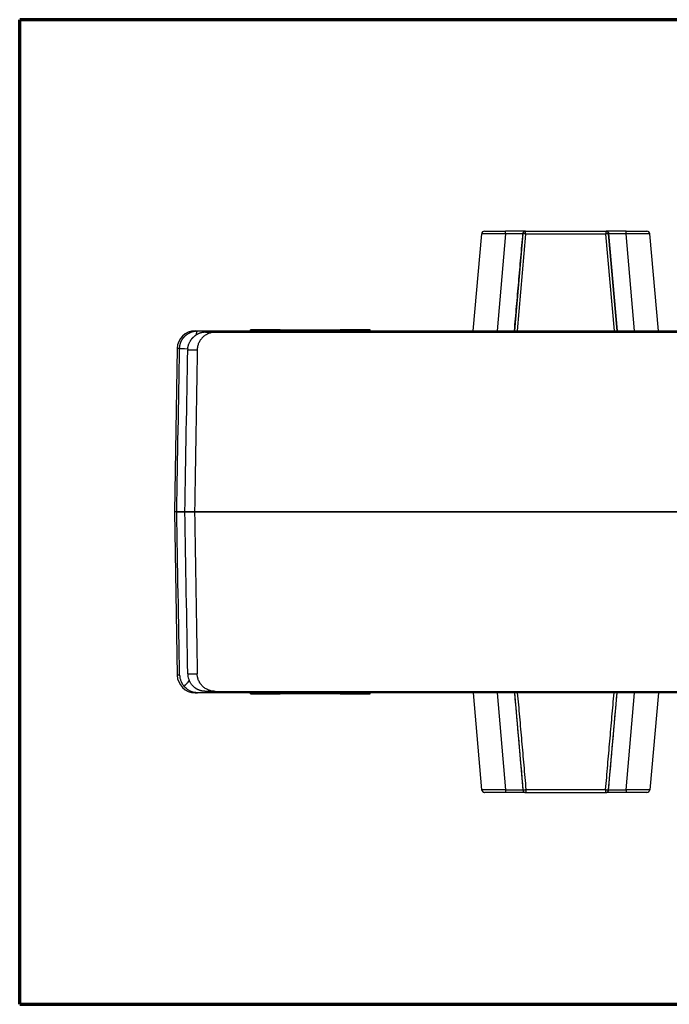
# Model space of a CAD drawing. Header units: millimetres. Extents: x 20 to 400, y 20 to 277.
# Tile 1 of 19: x 116 to 171, y 20 to 102. Entities that reach past the tile are written whole.
import ezdxf

# ---------------------------------------------------------------- set-up
doc = ezdxf.new("R2010")
doc.units = ezdxf.units.MM
doc.layers.add('1', color=7, linetype='Continuous', true_color=0xffffff)

msp = doc.modelspace()

# ---------------------------------------------------------------- linework, layer by layer
at = {"layer": '1', "color": 8, "linetype": 'Continuous', "lineweight": 70}
for p, q in [((116.25, 20), (116.25, 102.333)), ((207.5, 102.333), (116.25, 102.333)), ((116.25, 20), (207.5, 20))]:
    msp.add_line(p, q, dxfattribs=at)
at = {"layer": '1', "color": 18, "linetype": 'Continuous', "lineweight": 25}
for p, q in [((154.135, 76.311), (154.844, 84.419)), ((154.135, 76.311), (154.845, 84.419)), ((154.845, 84.419), (154.844, 84.419)), ((156.837, 84.419), (156.128, 76.311)), ((158.494, 84.647), (156.837, 84.647)), ((158.291, 84.419), (156.837, 84.419)), ((158.291, 84.419), (157.582, 76.311)), ((157.833, 76.311), (158.541, 84.401)), ((158.296, 84.465), (158.295, 84.465)), ((158.495, 84.647), (158.494, 84.647)), ((158.495, 84.647), (165.246, 84.647)), ((159.044, 84.401), (158.541, 84.401)), ((164.658, 84.401), (159.044, 84.401)), ((165.2, 84.401), (164.658, 84.401)), ((165.2, 84.401), (165.908, 76.311)), ((165.247, 84.647), (165.246, 84.647)), ((166.904, 84.647), (165.247, 84.647)), ((165.446, 84.465), (165.445, 84.465)), ((165.445, 84.465), (166.158, 76.311)), ((166.904, 84.419), (165.45, 84.419)), ((166.159, 76.311), (165.45, 84.419)), ((167.614, 76.311), (166.904, 84.419)), ((169.606, 76.311), (168.896, 84.419)), ((132.579, 76.195), (191.18, 76.195)), ((135.518, 76.395), (135.519, 76.395)), ((135.518, 76.311), (135.518, 76.395)), ((138.019, 76.395), (135.519, 76.395)), ((135.519, 76.395), (135.519, 76.311)), ((138.019, 76.395), (143.019, 76.395)), ((138.019, 76.311), (138.019, 76.395)), ((145.519, 76.395), (143.019, 76.395)), ((143.019, 76.395), (143.019, 76.311)), ((145.519, 76.311), (145.519, 76.395)), ((129.41, 74.837), (129.172, 61.182)), ((129.609, 74.837), (129.41, 74.837)), ((130.289, 74.722), (131.077, 74.722)), ((129.172, 61.182), (129.41, 47.528)), ((129.369, 61.182), (129.172, 61.182)), ((129.369, 61.182), (129.172, 61.182)), ((130.756, 61.182), (130.051, 61.182)), ((130.051, 61.182), (130.756, 61.182)), ((132.253, 61.182), (130.858, 61.182)), ((130.858, 61.182), (191.507, 61.182)), ((180.239, 61.182), (132.253, 61.182)), ((129.609, 47.528), (129.41, 47.528)), ((132.579, 46.169), (191.18, 46.169)), ((135.518, 45.969), (135.518, 46.054)), ((135.519, 45.969), (135.518, 45.969)), ((135.519, 46.054), (135.519, 45.969)), ((135.519, 45.969), (138.019, 45.969)), ((138.019, 45.969), (138.019, 46.054)), ((143.019, 45.969), (138.019, 45.969)), ((143.019, 46.054), (143.019, 45.969)), ((143.019, 45.969), (145.519, 45.969)), ((145.519, 45.969), (145.519, 46.054)), ((154.133, 46.054), (154.843, 37.946)), ((156.125, 46.054), (156.835, 37.946)), ((157.58, 46.054), (158.289, 37.946)), ((165.448, 37.946), (166.157, 46.054)), ((166.902, 37.946), (167.611, 46.054)), ((169.604, 46.054), (168.894, 37.946)), ((169.604, 46.054), (168.895, 37.946)), ((156.835, 37.946), (158.289, 37.946)), ((158.293, 37.9), (158.294, 37.9)), ((158.539, 37.964), (158.752, 37.964)), ((158.752, 37.964), (164.987, 37.964)), ((165.443, 37.9), (165.444, 37.9)), ((165.448, 37.946), (166.902, 37.946)), ((168.895, 37.946), (168.894, 37.946)), ((158.492, 37.718), (156.835, 37.718)), ((158.493, 37.718), (158.492, 37.718)), ((158.493, 37.718), (165.244, 37.718)), ((165.245, 37.718), (165.244, 37.718)), ((166.902, 37.718), (165.245, 37.718))]:
    msp.add_line(p, q, dxfattribs=at)
for centre, start, end in [((130.91, 74.811), 90, 179), ((130.91, 47.554), 181, 270)]:
    msp.add_arc(centre, 1.5, start, end, dxfattribs=at)
for centre, major_axis, ratio, start_param, end_param in [((155.093, 84.397), (0, -0.25), 1, 3.141593, 4.625123), ((155.094, 84.397), (0, -0.25), 1, 3.141593, 4.625123), ((156.837, 84.397), (0, 0.25), 0.000175, 4.799655, 6.283185), ((166.904, 84.397), (0, -0.25), 0.000175, 1.658063, 3.141593), ((168.647, 84.397), (0, 0.25), 1, 4.799655, 6.283185), ((131.11, 75.111), (0, -1.2), 0.174061, 3.141593, 3.937375), ((130.809, 74.816), (-1.2, 0.021), 0.003136, 0.032211, 1.127717), ((155.092, 37.968), (0, 0.25), 1, 1.658063, 2.482651), ((156.835, 37.968), (0, -0.25), 0.000175, 4.799655, 6.283185), ((166.902, 37.968), (0, -0.25), 0.000175, 4.799655, 6.283185), ((168.645, 37.968), (0, -0.25), 1, 0, 1.48353), ((168.646, 37.968), (0, -0.25), 1, 0, 1.48353), ((155.092, 37.968), (0, 0.25), 1, 2.780701, 3.141593)]:
    msp.add_ellipse(centre, major_axis=major_axis, ratio=ratio, start_param=start_param, end_param=end_param, dxfattribs=at)
for points, degree, knots in [([(156.837, 84.419), (156.83, 84.419), (156.816, 84.419), (156.794, 84.42), (156.773, 84.42), (156.752, 84.42), (156.73, 84.42), (156.709, 84.42), (156.687, 84.421), (156.666, 84.421), (156.644, 84.421), (156.623, 84.421), (156.602, 84.422), (156.581, 84.422), (156.559, 84.422), (156.538, 84.422), (156.517, 84.423), (156.496, 84.423), (156.475, 84.423), (156.454, 84.423), (156.433, 84.424), (156.412, 84.424), (156.391, 84.424), (156.37, 84.424), (156.349, 84.425), (156.328, 84.425), (156.307, 84.425), (156.287, 84.425), (156.266, 84.425), (156.246, 84.426), (156.225, 84.426), (156.205, 84.426), (156.185, 84.426), (156.164, 84.427), (156.144, 84.427), (156.124, 84.427), (156.104, 84.427), (156.084, 84.427), (156.065, 84.428), (156.045, 84.428), (156.025, 84.428), (156.006, 84.428), (155.986, 84.428), (155.967, 84.428), (155.948, 84.429), (155.929, 84.429), (155.91, 84.429), (155.891, 84.429), (155.872, 84.429), (155.853, 84.429), (155.835, 84.429), (155.816, 84.43), (155.798, 84.43), (155.78, 84.43), (155.762, 84.43), (155.744, 84.43), (155.726, 84.43), (155.708, 84.43), (155.691, 84.43), (155.673, 84.43), (155.656, 84.431), (155.639, 84.431), (155.622, 84.431), (155.605, 84.431), (155.588, 84.431), (155.571, 84.431), (155.555, 84.431), (155.538, 84.431), (155.522, 84.431), (155.506, 84.431), (155.49, 84.431), (155.475, 84.431), (155.459, 84.431), (155.444, 84.431), (155.429, 84.431), (155.414, 84.431), (155.399, 84.431), (155.384, 84.431), (155.369, 84.431), (155.355, 84.431), (155.341, 84.431), (155.327, 84.431), (155.313, 84.431), (155.299, 84.431), (155.286, 84.431), (155.272, 84.431), (155.259, 84.431), (155.246, 84.431), (155.233, 84.431), (155.221, 84.43), (155.208, 84.43), (155.196, 84.43), (155.184, 84.43), (155.172, 84.43), (155.16, 84.43), (155.149, 84.43), (155.138, 84.43), (155.127, 84.43), (155.116, 84.429), (155.105, 84.429), (155.095, 84.429), (155.084, 84.429), (155.074, 84.429), (155.064, 84.429), (155.055, 84.429), (155.045, 84.428), (155.036, 84.428), (155.027, 84.428), (155.018, 84.428), (155.009, 84.428), (155.001, 84.428), (154.993, 84.427), (154.985, 84.427), (154.977, 84.427), (154.969, 84.427), (154.962, 84.427), (154.955, 84.426), (154.948, 84.426), (154.941, 84.426), (154.935, 84.426), (154.929, 84.425), (154.923, 84.425), (154.917, 84.425), (154.911, 84.425), (154.906, 84.425), (154.901, 84.424), (154.896, 84.424), (154.891, 84.424), (154.886, 84.424), (154.882, 84.423), (154.878, 84.423), (154.874, 84.423), (154.871, 84.423), (154.867, 84.422), (154.864, 84.422), (154.861, 84.422), (154.859, 84.422), (154.856, 84.421), (154.854, 84.421), (154.852, 84.421), (154.85, 84.421), (154.849, 84.42), (154.848, 84.42), (154.847, 84.42), (154.846, 84.42), (154.845, 84.42), (154.845, 84.419), (154.845, 84.419), (154.845, 84.419)], 3, [0, 0, 0, 0, 0.006862, 0.013724, 0.020585, 0.027446, 0.034306, 0.041166, 0.048025, 0.054884, 0.061742, 0.0686, 0.075457, 0.082314, 0.08917, 0.096026, 0.102881, 0.109736, 0.116591, 0.123445, 0.130299, 0.137152, 0.144005, 0.150858, 0.15771, 0.164562, 0.171413, 0.178264, 0.185115, 0.191966, 0.198816, 0.205665, 0.212515, 0.219364, 0.226213, 0.233061, 0.23991, 0.246758, 0.253605, 0.260453, 0.2673, 0.274147, 0.280993, 0.28784, 0.294686, 0.301532, 0.308377, 0.315223, 0.322068, 0.328913, 0.335758, 0.342603, 0.349448, 0.356292, 0.363136, 0.36998, 0.376824, 0.383668, 0.390512, 0.397355, 0.404199, 0.411042, 0.417886, 0.424729, 0.431572, 0.438415, 0.445258, 0.452101, 0.458944, 0.465786, 0.472629, 0.479472, 0.486315, 0.493157, 0.5, 0.506843, 0.513685, 0.520528, 0.527371, 0.534214, 0.541056, 0.547899, 0.554742, 0.561585, 0.568428, 0.575271, 0.582114, 0.588958, 0.595801, 0.602645, 0.609488, 0.616332, 0.623176, 0.63002, 0.636864, 0.643708, 0.650552, 0.657397, 0.664242, 0.671087, 0.677932, 0.684777, 0.691623, 0.698468, 0.705314, 0.71216, 0.719007, 0.725853, 0.7327, 0.739547, 0.746395, 0.753242, 0.76009, 0.766939, 0.773787, 0.780636, 0.787485, 0.794335, 0.801184, 0.808034, 0.814885, 0.821736, 0.828587, 0.835438, 0.84229, 0.849142, 0.855995, 0.862848, 0.869701, 0.876555, 0.883409, 0.890264, 0.897119, 0.903974, 0.91083, 0.917686, 0.924543, 0.9314, 0.938258, 0.945116, 0.951975, 0.958834, 0.965694, 0.972554, 0.979415, 0.986276, 0.993138, 1, 1, 1, 1]), ([(155.017, 84.635), (154.993, 84.627), (154.97, 84.616), (154.95, 84.6), (154.949, 84.599)], 3, [0, 0, 0, 0, 0.924844, 1, 1, 1, 1]), ([(155.094, 84.647), (155.094, 84.647), (155.236, 84.647), (155.372, 84.647), (155.863, 84.647), (156.173, 84.647), (156.496, 84.647), (156.837, 84.647)], 2, [0, 0, 0, 0.25, 0.25, 0.5, 0.75, 0.75, 1, 1, 1]), ([(158.494, 84.647), (158.492, 84.647), (158.487, 84.647), (158.48, 84.647), (158.473, 84.646), (158.466, 84.645), (158.46, 84.644), (158.453, 84.643), (158.447, 84.642), (158.441, 84.64), (158.435, 84.638), (158.43, 84.637), (158.424, 84.635), (158.419, 84.633), (158.414, 84.63), (158.409, 84.628), (158.405, 84.626), (158.4, 84.624), (158.396, 84.621), (158.392, 84.619), (158.388, 84.617), (158.384, 84.614), (158.381, 84.612), (158.377, 84.609), (158.374, 84.607), (158.368, 84.603), (158.361, 84.596), (158.351, 84.587), (158.342, 84.577), (158.334, 84.567), (158.327, 84.557), (158.32, 84.546), (158.314, 84.535), (158.309, 84.523), (158.305, 84.512), (158.301, 84.5), (158.299, 84.488), (158.296, 84.477), (158.296, 84.469), (158.295, 84.465)], 3, [0, 0, 0, 0, 0.028094, 0.055551, 0.082372, 0.108555, 0.134103, 0.159013, 0.183288, 0.206926, 0.229929, 0.252296, 0.274027, 0.295123, 0.315584, 0.33541, 0.354602, 0.37316, 0.391084, 0.408375, 0.425033, 0.441059, 0.456453, 0.471216, 0.485349, 0.498852, 0.544987, 0.589716, 0.633069, 0.675079, 0.715782, 0.755216, 0.793427, 0.83046, 0.86637, 0.901213, 0.935052, 0.967956, 1, 1, 1, 1]), ([(158.541, 84.401), (158.539, 84.401), (158.534, 84.403), (158.526, 84.405), (158.519, 84.407), (158.512, 84.409), (158.505, 84.411), (158.498, 84.412), (158.491, 84.414), (158.485, 84.416), (158.478, 84.418), (158.472, 84.419), (158.466, 84.421), (158.46, 84.423), (158.454, 84.424), (158.448, 84.426), (158.443, 84.427), (158.437, 84.429), (158.432, 84.43), (158.427, 84.431), (158.422, 84.433), (158.418, 84.434), (158.413, 84.435), (158.409, 84.436), (158.404, 84.438), (158.4, 84.439), (158.396, 84.44), (158.392, 84.441), (158.388, 84.442), (158.385, 84.443), (158.381, 84.444), (158.378, 84.445), (158.375, 84.445), (158.372, 84.446), (158.366, 84.448), (158.357, 84.45), (158.347, 84.453), (158.337, 84.455), (158.328, 84.457), (158.321, 84.459), (158.314, 84.461), (158.309, 84.462), (158.304, 84.463), (158.301, 84.464), (158.298, 84.465), (158.296, 84.465), (158.296, 84.465), (158.296, 84.465)], 3, [0, 0, 0, 0, 0.01975, 0.039217, 0.058402, 0.077305, 0.095926, 0.114264, 0.132319, 0.150093, 0.167584, 0.184793, 0.20172, 0.218365, 0.234727, 0.250807, 0.266605, 0.282121, 0.297355, 0.312307, 0.326977, 0.341365, 0.355471, 0.369295, 0.382837, 0.396097, 0.409076, 0.421773, 0.434188, 0.446322, 0.458174, 0.469744, 0.481034, 0.492041, 0.502768, 0.547078, 0.590852, 0.634092, 0.676804, 0.718992, 0.760659, 0.80181, 0.842451, 0.882585, 0.922217, 0.961354, 1, 1, 1, 1]), ([(158.312, 84.527), (158.313, 84.53), (158.314, 84.533), (158.327, 84.558), (158.342, 84.578), (158.378, 84.611), (158.4, 84.625), (158.446, 84.643), (158.47, 84.647), (158.495, 84.647)], 3, [0, 0, 0, 0, 0.0414, 0.0414, 0.360933, 0.360933, 0.680467, 0.680467, 1, 1, 1, 1]), ([(165.445, 84.465), (165.445, 84.465), (165.445, 84.465), (165.444, 84.465), (165.443, 84.465), (165.442, 84.464), (165.441, 84.464), (165.439, 84.464), (165.437, 84.463), (165.435, 84.463), (165.432, 84.462), (165.429, 84.461), (165.426, 84.46), (165.422, 84.459), (165.418, 84.458), (165.413, 84.457), (165.409, 84.456), (165.403, 84.455), (165.398, 84.453), (165.391, 84.452), (165.385, 84.45), (165.379, 84.449), (165.373, 84.447), (165.366, 84.445), (165.358, 84.443), (165.35, 84.441), (165.341, 84.438), (165.331, 84.436), (165.321, 84.433), (165.31, 84.43), (165.299, 84.427), (165.286, 84.424), (165.274, 84.421), (165.26, 84.417), (165.246, 84.413), (165.231, 84.409), (165.216, 84.405), (165.205, 84.402), (165.2, 84.401)], 3, [0, 0, 0, 0, 0.020773, 0.041853, 0.06324, 0.084937, 0.106943, 0.12926, 0.151888, 0.17483, 0.198085, 0.221654, 0.245539, 0.269739, 0.294257, 0.319092, 0.344245, 0.369717, 0.395508, 0.421619, 0.448051, 0.471181, 0.495475, 0.520934, 0.547559, 0.57535, 0.604309, 0.634435, 0.665729, 0.698192, 0.731824, 0.766625, 0.802595, 0.839736, 0.878046, 0.917527, 0.958178, 1, 1, 1, 1]), ([(165.246, 84.647), (165.27, 84.647), (165.295, 84.643), (165.341, 84.625), (165.363, 84.611), (165.399, 84.578), (165.414, 84.558), (165.427, 84.531), (165.429, 84.527), (165.431, 84.522)], 3, [0, 0, 0, 0, 0.312366, 0.312366, 0.624733, 0.624733, 0.937099, 0.937099, 1, 1, 1, 1]), ([(165.446, 84.465), (165.446, 84.467), (165.445, 84.471), (165.444, 84.476), (165.443, 84.482), (165.442, 84.488), (165.441, 84.494), (165.439, 84.5), (165.438, 84.506), (165.436, 84.512), (165.434, 84.518), (165.431, 84.523), (165.429, 84.529), (165.426, 84.535), (165.424, 84.54), (165.421, 84.546), (165.417, 84.551), (165.414, 84.557), (165.41, 84.562), (165.407, 84.567), (165.403, 84.572), (165.399, 84.577), (165.394, 84.582), (165.39, 84.587), (165.385, 84.592), (165.38, 84.596), (165.375, 84.6), (165.37, 84.605), (165.364, 84.609), (165.357, 84.614), (165.349, 84.619), (165.341, 84.624), (165.332, 84.628), (165.322, 84.633), (165.311, 84.637), (165.3, 84.64), (165.287, 84.643), (165.274, 84.645), (165.261, 84.647), (165.251, 84.647), (165.247, 84.647)], 3, [0, 0, 0, 0, 0.015921, 0.032047, 0.048388, 0.064954, 0.081754, 0.098797, 0.11609, 0.133643, 0.151462, 0.169556, 0.18793, 0.206593, 0.22555, 0.244807, 0.26437, 0.284245, 0.304437, 0.324951, 0.345792, 0.366965, 0.388473, 0.410321, 0.432514, 0.455054, 0.477946, 0.501193, 0.528816, 0.558962, 0.591637, 0.626845, 0.664589, 0.704872, 0.747697, 0.793065, 0.840978, 0.891437, 0.944444, 1, 1, 1, 1]), ([(166.904, 84.647), (167.244, 84.647), (167.567, 84.647), (167.877, 84.647), (168.368, 84.647), (168.505, 84.647), (168.647, 84.647), (168.647, 84.647)], 2, [0, 0, 0, 0.25, 0.25, 0.5, 0.75, 0.75, 1, 1, 1]), ([(168.896, 84.419), (168.896, 84.419), (168.896, 84.419), (168.896, 84.42), (168.895, 84.42), (168.894, 84.42), (168.893, 84.42), (168.892, 84.42), (168.891, 84.421), (168.889, 84.421), (168.887, 84.421), (168.885, 84.421), (168.882, 84.422), (168.88, 84.422), (168.877, 84.422), (168.874, 84.422), (168.87, 84.423), (168.867, 84.423), (168.863, 84.423), (168.859, 84.423), (168.855, 84.424), (168.85, 84.424), (168.845, 84.424), (168.84, 84.424), (168.835, 84.425), (168.83, 84.425), (168.824, 84.425), (168.819, 84.425), (168.813, 84.425), (168.806, 84.426), (168.8, 84.426), (168.793, 84.426), (168.786, 84.426), (168.779, 84.427), (168.772, 84.427), (168.764, 84.427), (168.756, 84.427), (168.748, 84.427), (168.74, 84.428), (168.732, 84.428), (168.723, 84.428), (168.714, 84.428), (168.705, 84.428), (168.696, 84.428), (168.687, 84.429), (168.677, 84.429), (168.667, 84.429), (168.657, 84.429), (168.647, 84.429), (168.636, 84.429), (168.626, 84.429), (168.615, 84.43), (168.604, 84.43), (168.592, 84.43), (168.581, 84.43), (168.569, 84.43), (168.557, 84.43), (168.545, 84.43), (168.533, 84.43), (168.521, 84.43), (168.508, 84.431), (168.495, 84.431), (168.482, 84.431), (168.469, 84.431), (168.456, 84.431), (168.442, 84.431), (168.429, 84.431), (168.415, 84.431), (168.401, 84.431), (168.386, 84.431), (168.372, 84.431), (168.358, 84.431), (168.343, 84.431), (168.328, 84.431), (168.313, 84.431), (168.298, 84.431), (168.282, 84.431), (168.267, 84.431), (168.251, 84.431), (168.235, 84.431), (168.219, 84.431), (168.203, 84.431), (168.187, 84.431), (168.17, 84.431), (168.154, 84.431), (168.137, 84.431), (168.12, 84.431), (168.103, 84.431), (168.086, 84.431), (168.068, 84.43), (168.051, 84.43), (168.033, 84.43), (168.016, 84.43), (167.998, 84.43), (167.98, 84.43), (167.962, 84.43), (167.944, 84.43), (167.925, 84.43), (167.907, 84.429), (167.888, 84.429), (167.87, 84.429), (167.851, 84.429), (167.832, 84.429), (167.813, 84.429), (167.794, 84.429), (167.775, 84.428), (167.755, 84.428), (167.736, 84.428), (167.716, 84.428), (167.697, 84.428), (167.677, 84.428), (167.657, 84.427), (167.637, 84.427), (167.617, 84.427), (167.597, 84.427), (167.577, 84.427), (167.557, 84.426), (167.537, 84.426), (167.516, 84.426), (167.496, 84.426), (167.475, 84.425), (167.455, 84.425), (167.434, 84.425), (167.413, 84.425), (167.393, 84.425), (167.372, 84.424), (167.351, 84.424), (167.33, 84.424), (167.309, 84.424), (167.288, 84.423), (167.267, 84.423), (167.246, 84.423), (167.225, 84.423), (167.204, 84.422), (167.182, 84.422), (167.161, 84.422), (167.14, 84.422), (167.118, 84.421), (167.097, 84.421), (167.076, 84.421), (167.054, 84.421), (167.033, 84.42), (167.012, 84.42), (166.99, 84.42), (166.969, 84.42), (166.947, 84.42), (166.926, 84.419), (166.911, 84.419), (166.904, 84.419)], 3, [0, 0, 0, 0, 0.006862, 0.013724, 0.020585, 0.027446, 0.034306, 0.041166, 0.048025, 0.054884, 0.061742, 0.0686, 0.075457, 0.082314, 0.08917, 0.096026, 0.102881, 0.109736, 0.116591, 0.123445, 0.130299, 0.137152, 0.144005, 0.150858, 0.15771, 0.164562, 0.171413, 0.178264, 0.185115, 0.191966, 0.198816, 0.205665, 0.212515, 0.219364, 0.226213, 0.233061, 0.23991, 0.246758, 0.253605, 0.260453, 0.2673, 0.274147, 0.280993, 0.28784, 0.294686, 0.301532, 0.308377, 0.315223, 0.322068, 0.328913, 0.335758, 0.342603, 0.349448, 0.356292, 0.363136, 0.36998, 0.376824, 0.383668, 0.390512, 0.397355, 0.404199, 0.411042, 0.417886, 0.424729, 0.431572, 0.438415, 0.445258, 0.452101, 0.458944, 0.465786, 0.472629, 0.479472, 0.486315, 0.493157, 0.5, 0.506843, 0.513685, 0.520528, 0.527371, 0.534214, 0.541056, 0.547899, 0.554742, 0.561585, 0.568428, 0.575271, 0.582114, 0.588958, 0.595801, 0.602645, 0.609488, 0.616332, 0.623176, 0.63002, 0.636864, 0.643708, 0.650552, 0.657397, 0.664242, 0.671087, 0.677932, 0.684777, 0.691623, 0.698468, 0.705314, 0.71216, 0.719007, 0.725853, 0.7327, 0.739547, 0.746395, 0.753242, 0.76009, 0.766939, 0.773787, 0.780636, 0.787485, 0.794335, 0.801184, 0.808034, 0.814885, 0.821736, 0.828587, 0.835438, 0.84229, 0.849142, 0.855995, 0.862848, 0.869701, 0.876555, 0.883409, 0.890264, 0.897119, 0.903974, 0.91083, 0.917686, 0.924543, 0.9314, 0.938258, 0.945116, 0.951975, 0.958834, 0.965694, 0.972554, 0.979415, 0.986276, 0.993138, 1, 1, 1, 1]), ([(168.855, 84.423), (168.86, 84.445), (168.861, 84.489), (168.838, 84.553), (168.79, 84.606), (168.748, 84.627), (168.724, 84.635)], 3, [0, 0, 0, 0, 0.247942, 0.500165, 0.752417, 1, 1, 1, 1]), ([(129.609, 74.837), (129.609, 74.843), (129.61, 74.856), (129.61, 74.875), (129.611, 74.894), (129.612, 74.913), (129.614, 74.931), (129.616, 74.95), (129.617, 74.969), (129.62, 74.988), (129.622, 75.007), (129.625, 75.027), (129.628, 75.046), (129.631, 75.065), (129.634, 75.084), (129.638, 75.103), (129.642, 75.122), (129.646, 75.141), (129.65, 75.16), (129.655, 75.179), (129.66, 75.198), (129.665, 75.217), (129.671, 75.236), (129.676, 75.255), (129.682, 75.274), (129.689, 75.293), (129.695, 75.312), (129.702, 75.331), (129.709, 75.35), (129.717, 75.368), (129.724, 75.387), (129.732, 75.406), (129.74, 75.424), (129.749, 75.443), (129.757, 75.461), (129.766, 75.479), (129.776, 75.498), (129.785, 75.516), (129.795, 75.534), (129.805, 75.552), (129.815, 75.57), (129.826, 75.588), (129.837, 75.605), (129.848, 75.623), (129.859, 75.64), (129.871, 75.658), (129.883, 75.675), (129.895, 75.692), (129.908, 75.709), (129.921, 75.726), (129.934, 75.742), (129.947, 75.759), (129.96, 75.775), (129.974, 75.791), (129.988, 75.808), (130.003, 75.823), (130.017, 75.839), (130.032, 75.855), (130.047, 75.87), (130.062, 75.885), (130.077, 75.899), (130.092, 75.913), (130.108, 75.928), (130.124, 75.942), (130.141, 75.956), (130.158, 75.971), (130.176, 75.985), (130.195, 76), (130.214, 76.014), (130.233, 76.028), (130.253, 76.043), (130.274, 76.057), (130.296, 76.071), (130.318, 76.085), (130.34, 76.099), (130.363, 76.112), (130.387, 76.126), (130.412, 76.139), (130.437, 76.152), (130.463, 76.164), (130.489, 76.177), (130.517, 76.189), (130.544, 76.2), (130.573, 76.212), (130.602, 76.222), (130.632, 76.233), (130.662, 76.243), (130.693, 76.252), (130.724, 76.261), (130.757, 76.269), (130.79, 76.276), (130.823, 76.283), (130.857, 76.29), (130.892, 76.295), (130.927, 76.3), (130.963, 76.304), (130.999, 76.307), (131.036, 76.309), (131.073, 76.311), (131.098, 76.311), (131.11, 76.311)], 3, [0, 0, 0, 0, 0.008065, 0.016152, 0.024259, 0.032387, 0.040537, 0.048707, 0.056898, 0.06511, 0.073344, 0.081598, 0.089873, 0.09817, 0.106487, 0.114826, 0.123185, 0.131565, 0.139967, 0.148389, 0.156833, 0.165298, 0.173783, 0.18229, 0.190818, 0.199366, 0.207936, 0.216527, 0.225139, 0.233772, 0.242426, 0.251101, 0.259797, 0.268514, 0.277253, 0.286012, 0.294792, 0.303594, 0.312416, 0.32126, 0.330125, 0.339011, 0.347917, 0.356845, 0.365794, 0.374765, 0.383756, 0.392768, 0.401802, 0.410856, 0.419932, 0.429028, 0.438146, 0.447285, 0.456445, 0.465626, 0.474829, 0.484052, 0.493297, 0.502562, 0.511249, 0.520129, 0.5292, 0.538464, 0.54792, 0.557569, 0.567409, 0.577442, 0.587667, 0.598085, 0.608694, 0.619496, 0.63049, 0.641676, 0.653055, 0.664626, 0.676389, 0.688344, 0.700491, 0.712831, 0.725363, 0.738088, 0.751004, 0.764113, 0.777414, 0.790907, 0.804593, 0.818471, 0.832541, 0.846803, 0.861257, 0.875904, 0.890743, 0.905775, 0.920998, 0.936414, 0.952022, 0.967823, 0.983815, 1, 1, 1, 1]), ([(130.294, 74.822), (130.295, 74.828), (130.296, 74.84), (130.298, 74.859), (130.3, 74.878), (130.302, 74.896), (130.305, 74.914), (130.308, 74.933), (130.311, 74.951), (130.314, 74.97), (130.318, 74.988), (130.322, 75.007), (130.326, 75.025), (130.33, 75.044), (130.335, 75.063), (130.34, 75.082), (130.345, 75.101), (130.35, 75.121), (130.356, 75.14), (130.369, 75.179), (130.389, 75.237), (130.422, 75.315), (130.46, 75.394), (130.494, 75.454), (130.52, 75.496), (130.535, 75.521), (130.552, 75.545), (130.569, 75.57), (130.586, 75.594), (130.605, 75.618), (130.624, 75.642), (130.643, 75.666), (130.664, 75.69), (130.685, 75.714), (130.707, 75.737), (130.729, 75.76), (130.752, 75.783), (130.776, 75.805), (130.801, 75.827), (130.826, 75.849), (130.852, 75.87), (130.878, 75.891), (130.905, 75.912), (130.933, 75.932), (130.952, 75.944), (130.961, 75.951)], 3, [0, 0, 0, 0, 0.013624, 0.027188, 0.040712, 0.054213, 0.067709, 0.081218, 0.094758, 0.108347, 0.122002, 0.13574, 0.149578, 0.163535, 0.177626, 0.191868, 0.206279, 0.220874, 0.235671, 0.250686, 0.309484, 0.370306, 0.433778, 0.500453, 0.521517, 0.542824, 0.564381, 0.586196, 0.608273, 0.630619, 0.653237, 0.676132, 0.699309, 0.72277, 0.746518, 0.770556, 0.794885, 0.819506, 0.84442, 0.869626, 0.895125, 0.920914, 0.946992, 0.973355, 1, 1, 1, 1]), ([(131.776, 76.195), (131.771, 76.195), (131.763, 76.195), (131.75, 76.195), (131.737, 76.195), (131.724, 76.195), (131.711, 76.194), (131.698, 76.193), (131.685, 76.193), (131.672, 76.192), (131.659, 76.191), (131.645, 76.19), (131.632, 76.189), (131.619, 76.187), (131.605, 76.186), (131.592, 76.184), (131.579, 76.183), (131.565, 76.181), (131.539, 76.177), (131.501, 76.17), (131.448, 76.16), (131.394, 76.146), (131.336, 76.13), (131.275, 76.109), (131.21, 76.084), (131.154, 76.059), (131.111, 76.038), (131.08, 76.022), (131.05, 76.005), (131.02, 75.988), (130.99, 75.97), (130.971, 75.957), (130.961, 75.951)], 3, [0, 0, 0, 0, 0.014431, 0.02888, 0.043352, 0.057853, 0.072386, 0.086956, 0.101569, 0.116228, 0.130938, 0.145705, 0.160531, 0.175421, 0.190381, 0.205414, 0.220524, 0.235716, 0.250993, 0.307615, 0.368101, 0.432586, 0.501185, 0.575926, 0.659022, 0.750522, 0.791976, 0.833479, 0.875033, 0.916637, 0.958293, 1, 1, 1, 1]), ([(132.579, 76.195), (132.53, 76.195), (132.481, 76.193), (132.384, 76.184), (132.336, 76.177), (132.194, 76.149), (132.101, 76.121), (131.988, 76.075), (131.965, 76.065), (131.921, 76.044), (131.899, 76.033), (131.835, 76), (131.752, 75.95), (131.673, 75.893), (131.616, 75.848), (131.598, 75.832), (131.561, 75.799), (131.543, 75.783), (131.456, 75.697), (131.394, 75.623), (131.312, 75.503), (131.286, 75.462), (131.239, 75.376), (131.218, 75.332), (131.16, 75.199), (131.131, 75.106), (131.105, 74.987), (131.101, 74.963), (131.093, 74.915), (131.09, 74.891), (131.081, 74.818), (131.078, 74.77), (131.077, 74.722)], 3, [0, 0, 0, 0, 0.0625, 0.0625, 0.125, 0.125, 0.25, 0.25, 0.28125, 0.28125, 0.3125, 0.3125, 0.375, 0.4375, 0.4375, 0.46875, 0.46875, 0.5, 0.5, 0.625, 0.625, 0.6875, 0.6875, 0.75, 0.75, 0.875, 0.875, 0.90625, 0.90625, 0.9375, 0.9375, 1, 1, 1, 1]), ([(161.878, 76.311), (161.878, 76.311), (161.878, 76.301), (161.878, 76.262), (161.878, 76.233), (161.878, 76.195)], 3, [0, 0, 0, 0, 0.499312, 0.499312, 1, 1, 1, 1]), ([(129.369, 61.182), (129.37, 61.182), (129.37, 61.182), (129.371, 61.182), (129.372, 61.182), (129.373, 61.182), (129.375, 61.182), (129.377, 61.182), (129.379, 61.182), (129.382, 61.182), (129.385, 61.182), (129.388, 61.182), (129.391, 61.183), (129.395, 61.183), (129.399, 61.183), (129.404, 61.183), (129.408, 61.183), (129.414, 61.183), (129.419, 61.183), (129.425, 61.183), (129.432, 61.183), (129.439, 61.183), (129.446, 61.183), (129.454, 61.183), (129.462, 61.183), (129.47, 61.183), (129.48, 61.183), (129.489, 61.183), (129.499, 61.183), (129.51, 61.183), (129.521, 61.183), (129.532, 61.183), (129.544, 61.183), (129.556, 61.183), (129.569, 61.183), (129.583, 61.183), (129.597, 61.183), (129.611, 61.183), (129.626, 61.183), (129.642, 61.183), (129.658, 61.183), (129.674, 61.183), (129.691, 61.183), (129.709, 61.183), (129.727, 61.183), (129.745, 61.183), (129.764, 61.183), (129.784, 61.183), (129.804, 61.183), (129.824, 61.183), (129.845, 61.183), (129.866, 61.182), (129.888, 61.182), (129.91, 61.182), (129.933, 61.182), (129.956, 61.182), (129.979, 61.182), (130.003, 61.182), (130.027, 61.182), (130.043, 61.182), (130.051, 61.182)], 3, [0, 0, 0, 0, 0.012516, 0.025209, 0.03808, 0.051128, 0.064356, 0.077763, 0.091351, 0.10512, 0.119069, 0.133201, 0.147514, 0.16201, 0.176687, 0.191547, 0.206588, 0.221812, 0.237216, 0.252802, 0.268567, 0.284513, 0.300636, 0.316938, 0.333415, 0.350068, 0.366894, 0.383892, 0.40106, 0.418396, 0.435899, 0.453565, 0.471392, 0.489378, 0.50752, 0.525814, 0.544258, 0.562849, 0.581582, 0.600455, 0.619462, 0.638601, 0.657867, 0.677256, 0.696762, 0.716382, 0.736111, 0.755943, 0.775873, 0.795897, 0.816008, 0.836201, 0.856471, 0.876811, 0.897216, 0.91768, 0.938196, 0.958759, 0.979363, 1, 1, 1, 1]), ([(130.051, 61.182), (130.046, 61.182), (130.036, 61.182), (130.022, 61.182), (130.007, 61.182), (129.993, 61.182), (129.979, 61.182), (129.964, 61.182), (129.95, 61.182), (129.937, 61.182), (129.923, 61.182), (129.909, 61.182), (129.896, 61.182), (129.883, 61.182), (129.87, 61.182), (129.857, 61.182), (129.844, 61.182), (129.831, 61.182), (129.819, 61.182), (129.806, 61.182), (129.794, 61.182), (129.782, 61.182), (129.771, 61.182), (129.759, 61.182), (129.747, 61.182), (129.736, 61.182), (129.725, 61.182), (129.714, 61.182), (129.703, 61.182), (129.693, 61.182), (129.682, 61.182), (129.672, 61.182), (129.662, 61.182), (129.652, 61.182), (129.643, 61.182), (129.633, 61.182), (129.624, 61.182), (129.615, 61.182), (129.606, 61.182), (129.597, 61.182), (129.589, 61.182), (129.581, 61.182), (129.572, 61.182), (129.564, 61.182), (129.557, 61.182), (129.549, 61.182), (129.542, 61.182), (129.534, 61.182), (129.527, 61.182), (129.521, 61.182), (129.514, 61.182), (129.507, 61.182), (129.501, 61.182), (129.495, 61.182), (129.489, 61.182), (129.483, 61.182), (129.477, 61.182), (129.472, 61.182), (129.467, 61.182), (129.461, 61.182), (129.457, 61.182), (129.452, 61.182), (129.447, 61.182), (129.443, 61.182), (129.438, 61.182), (129.434, 61.182), (129.43, 61.182), (129.426, 61.182), (129.422, 61.182), (129.419, 61.182), (129.415, 61.182), (129.412, 61.182), (129.409, 61.182), (129.406, 61.182), (129.403, 61.182), (129.4, 61.182), (129.398, 61.182), (129.395, 61.182), (129.393, 61.182), (129.391, 61.182), (129.389, 61.182), (129.387, 61.182), (129.385, 61.182), (129.383, 61.182), (129.381, 61.182), (129.38, 61.182), (129.378, 61.182), (129.377, 61.182), (129.376, 61.182), (129.375, 61.182), (129.374, 61.182), (129.373, 61.182), (129.372, 61.182), (129.371, 61.182), (129.371, 61.182), (129.37, 61.182), (129.37, 61.182), (129.37, 61.182), (129.369, 61.182)], 3, [0, 0, 0, 0, 0.012472, 0.024933, 0.03738, 0.049814, 0.062232, 0.074632, 0.087014, 0.099377, 0.111719, 0.124038, 0.136333, 0.148603, 0.160847, 0.173064, 0.185251, 0.197409, 0.209535, 0.221629, 0.233689, 0.245714, 0.257703, 0.269654, 0.281568, 0.293442, 0.305275, 0.317067, 0.328816, 0.340522, 0.352183, 0.363799, 0.375367, 0.386889, 0.398362, 0.409785, 0.421159, 0.432481, 0.443752, 0.45497, 0.466135, 0.477246, 0.488302, 0.499302, 0.510246, 0.521133, 0.531963, 0.542735, 0.553448, 0.564102, 0.574696, 0.58523, 0.595703, 0.606114, 0.616464, 0.626752, 0.636978, 0.64714, 0.65724, 0.667275, 0.677247, 0.687155, 0.696998, 0.706776, 0.71649, 0.726138, 0.735721, 0.745238, 0.754689, 0.764075, 0.773394, 0.782648, 0.791835, 0.800955, 0.81001, 0.818998, 0.827919, 0.836775, 0.845563, 0.854285, 0.862941, 0.87153, 0.880053, 0.888509, 0.8969, 0.905224, 0.913482, 0.921674, 0.9298, 0.937861, 0.945856, 0.953786, 0.96165, 0.96945, 0.977184, 0.984854, 0.992459, 1, 1, 1, 1]), ([(129.609, 47.528), (129.61, 47.518), (129.61, 47.507), (129.612, 47.486), (129.614, 47.456), (129.622, 47.384), (129.632, 47.322), (129.658, 47.201), (129.682, 47.121), (129.729, 47.002), (129.747, 46.962), (129.776, 46.904), (129.786, 46.884), (129.807, 46.845), (129.818, 46.826), (129.876, 46.73), (129.929, 46.657), (129.991, 46.586)], 3, [0, 0, 0, 0, 0.03125, 0.03125, 0.0625, 0.125, 0.25, 0.25, 0.5, 0.5, 0.625, 0.625, 0.6875, 0.6875, 0.75, 0.75, 1, 1, 1, 1]), ([(129.991, 46.586), (130.023, 46.624), (130.057, 46.663), (130.126, 46.742), (130.162, 46.782), (130.235, 46.863), (130.272, 46.904), (130.32, 46.956), (130.329, 46.966), (130.347, 46.988), (130.356, 47), (130.381, 47.035), (130.396, 47.059), (130.409, 47.085)], 3, [0, 0, 0, 0, 0.25, 0.25, 0.5, 0.5, 0.75, 0.75, 0.8125, 0.8125, 0.875, 0.875, 1, 1, 1, 1]), ([(130.294, 47.543), (130.301, 47.463), (130.314, 47.385), (130.343, 47.271), (130.354, 47.233), (130.373, 47.177), (130.38, 47.159), (130.394, 47.122), (130.401, 47.104), (130.409, 47.085)], 3, [0, 0, 0, 0, 0.5, 0.5, 0.75, 0.75, 0.875, 0.875, 1, 1, 1, 1]), ([(130.961, 46.414), (130.902, 46.454), (130.846, 46.497), (130.739, 46.593), (130.689, 46.645), (130.618, 46.73), (130.596, 46.759), (130.552, 46.82), (130.532, 46.851), (130.473, 46.947), (130.439, 47.014), (130.409, 47.085)], 3, [0, 0, 0, 0, 0.25, 0.25, 0.5, 0.5, 0.625, 0.625, 0.75, 0.75, 1, 1, 1, 1]), ([(132.579, 46.169), (132.481, 46.169), (132.385, 46.179), (132.242, 46.207), (132.195, 46.218), (132.125, 46.239), (132.102, 46.247), (132.056, 46.263), (132.033, 46.272), (131.92, 46.318), (131.834, 46.363), (131.713, 46.443), (131.673, 46.471), (131.597, 46.533), (131.561, 46.565), (131.457, 46.667), (131.395, 46.741), (131.326, 46.842), (131.312, 46.862), (131.287, 46.904), (131.274, 46.925), (131.239, 46.989), (131.197, 47.076), (131.163, 47.167), (131.141, 47.236), (131.134, 47.259), (131.121, 47.307), (131.116, 47.33), (131.09, 47.45), (131.079, 47.546), (131.077, 47.643)], 3, [0, 0, 0, 0, 0.125, 0.125, 0.1875, 0.1875, 0.21875, 0.21875, 0.25, 0.25, 0.375, 0.375, 0.4375, 0.4375, 0.5, 0.5, 0.625, 0.625, 0.65625, 0.65625, 0.6875, 0.6875, 0.75, 0.8125, 0.8125, 0.84375, 0.84375, 0.875, 0.875, 1, 1, 1, 1]), ([(131.11, 46.054), (131.098, 46.054), (131.085, 46.054), (131.06, 46.055), (131.021, 46.056), (130.983, 46.059), (130.933, 46.065), (130.907, 46.068), (130.857, 46.076), (130.832, 46.081), (130.757, 46.097), (130.707, 46.111), (130.61, 46.143), (130.561, 46.162), (130.466, 46.206), (130.419, 46.23), (130.349, 46.272), (130.326, 46.287), (130.281, 46.317), (130.258, 46.333), (130.193, 46.383), (130.15, 46.42), (130.089, 46.478), (130.059, 46.509), (130.029, 46.541), (130.01, 46.563), (130, 46.575), (129.991, 46.586)], 3, [0, 0, 0, 0, 0.03125, 0.03125, 0.0625, 0.125, 0.125, 0.1875, 0.1875, 0.25, 0.25, 0.375, 0.375, 0.5, 0.5, 0.625, 0.625, 0.6875, 0.6875, 0.75, 0.75, 0.875, 0.875, 0.9375, 0.96875, 0.96875, 1, 1, 1, 1]), ([(131.776, 46.169), (131.771, 46.169), (131.763, 46.169), (131.75, 46.17), (131.736, 46.17), (131.723, 46.17), (131.71, 46.171), (131.697, 46.171), (131.683, 46.172), (131.67, 46.173), (131.656, 46.174), (131.643, 46.175), (131.63, 46.177), (131.616, 46.178), (131.602, 46.179), (131.589, 46.181), (131.575, 46.183), (131.561, 46.185), (131.548, 46.187), (131.534, 46.189), (131.505, 46.194), (131.462, 46.202), (131.403, 46.216), (131.342, 46.233), (131.291, 46.25), (131.249, 46.265), (131.218, 46.278), (131.187, 46.291), (131.155, 46.305), (131.123, 46.321), (131.091, 46.337), (131.059, 46.354), (131.026, 46.373), (130.994, 46.393), (130.972, 46.407), (130.961, 46.414)], 3, [0, 0, 0, 0, 0.014746, 0.029495, 0.044255, 0.059031, 0.07383, 0.088657, 0.10352, 0.118423, 0.133373, 0.148376, 0.163437, 0.178564, 0.193761, 0.209033, 0.224388, 0.23983, 0.255364, 0.270996, 0.286732, 0.352749, 0.422172, 0.495264, 0.572251, 0.611177, 0.650911, 0.691471, 0.732877, 0.775147, 0.818297, 0.862344, 0.9073, 0.953181, 1, 1, 1, 1]), ([(161.878, 46.054), (161.878, 46.054), (161.878, 46.064), (161.878, 46.103), (161.878, 46.132), (161.878, 46.169)], 3, [0, 0, 0, 0, 0.5, 0.5, 1, 1, 1, 1]), ([(156.835, 37.946), (156.828, 37.946), (156.81, 37.946), (156.776, 37.945), (156.729, 37.945), (156.669, 37.944), (156.597, 37.943), (156.513, 37.942), (156.417, 37.941), (156.311, 37.94), (156.194, 37.939), (156.061, 37.938), (155.913, 37.937), (155.752, 37.936), (155.588, 37.935), (155.474, 37.935), (155.405, 37.935), (155.378, 37.935), (155.352, 37.935), (155.327, 37.935), (155.302, 37.935), (155.278, 37.935), (155.254, 37.935), (155.231, 37.935), (155.209, 37.936), (155.187, 37.936), (155.166, 37.936), (155.145, 37.936), (155.125, 37.936), (155.105, 37.936), (155.086, 37.937), (155.068, 37.937), (155.05, 37.937), (155.033, 37.937), (155.017, 37.937), (155.001, 37.938), (154.987, 37.938), (154.972, 37.938), (154.959, 37.939), (154.946, 37.939), (154.934, 37.939), (154.922, 37.94), (154.912, 37.94), (154.902, 37.94), (154.892, 37.941), (154.884, 37.941), (154.876, 37.941), (154.869, 37.942), (154.863, 37.942), (154.858, 37.943), (154.853, 37.943), (154.849, 37.944), (154.846, 37.944), (154.844, 37.945), (154.843, 37.945), (154.843, 37.946), (154.843, 37.946)], 3, [0, 0, 0, 0, 0.006606, 0.017443, 0.032469, 0.051634, 0.07488, 0.102149, 0.133385, 0.168542, 0.207588, 0.250502, 0.305355, 0.365182, 0.430024, 0.499943, 0.512242, 0.524541, 0.536841, 0.549142, 0.561446, 0.573751, 0.58606, 0.598373, 0.610689, 0.623011, 0.635337, 0.64767, 0.66001, 0.672357, 0.684713, 0.697078, 0.709453, 0.72184, 0.734238, 0.74665, 0.759076, 0.771518, 0.783977, 0.796454, 0.808951, 0.821469, 0.83401, 0.846575, 0.859167, 0.871787, 0.884436, 0.897118, 0.909834, 0.922587, 0.935378, 0.94821, 0.961085, 0.974007, 0.986978, 1, 1, 1, 1]), ([(154.884, 37.942), (154.879, 37.919), (154.878, 37.876), (154.901, 37.811), (154.949, 37.759), (154.991, 37.737), (155.015, 37.73)], 3, [0, 0, 0, 0, 0.247942, 0.500165, 0.752417, 1, 1, 1, 1]), ([(158.293, 37.9), (158.293, 37.898), (158.294, 37.894), (158.295, 37.888), (158.296, 37.882), (158.297, 37.877), (158.298, 37.871), (158.3, 37.865), (158.301, 37.859), (158.303, 37.853), (158.305, 37.847), (158.307, 37.842), (158.31, 37.836), (158.313, 37.83), (158.315, 37.825), (158.318, 37.819), (158.322, 37.814), (158.325, 37.808), (158.329, 37.803), (158.332, 37.798), (158.336, 37.793), (158.34, 37.788), (158.345, 37.783), (158.349, 37.778), (158.354, 37.773), (158.359, 37.769), (158.364, 37.764), (158.369, 37.76), (158.375, 37.755), (158.382, 37.751), (158.39, 37.746), (158.398, 37.741), (158.407, 37.736), (158.417, 37.732), (158.428, 37.728), (158.439, 37.725), (158.452, 37.722), (158.465, 37.719), (158.478, 37.718), (158.488, 37.718), (158.492, 37.718)], 3, [0, 0, 0, 0, 0.015921, 0.032047, 0.048388, 0.064954, 0.081754, 0.098797, 0.11609, 0.133643, 0.151462, 0.169556, 0.18793, 0.206593, 0.22555, 0.244807, 0.26437, 0.284245, 0.304437, 0.324951, 0.345792, 0.366965, 0.388473, 0.410321, 0.432514, 0.455054, 0.477946, 0.501193, 0.528816, 0.558962, 0.591637, 0.626845, 0.664589, 0.704872, 0.747697, 0.793065, 0.840978, 0.891437, 0.944444, 1, 1, 1, 1]), ([(158.294, 37.9), (158.294, 37.9), (158.294, 37.9), (158.295, 37.9), (158.295, 37.9), (158.297, 37.9), (158.298, 37.901), (158.3, 37.901), (158.302, 37.902), (158.304, 37.902), (158.307, 37.903), (158.31, 37.904), (158.313, 37.904), (158.317, 37.905), (158.321, 37.906), (158.326, 37.908), (158.33, 37.909), (158.336, 37.91), (158.341, 37.912), (158.348, 37.913), (158.354, 37.915), (158.36, 37.916), (158.366, 37.918), (158.373, 37.92), (158.381, 37.922), (158.389, 37.924), (158.398, 37.926), (158.408, 37.929), (158.418, 37.932), (158.429, 37.934), (158.44, 37.938), (158.453, 37.941), (158.466, 37.944), (158.479, 37.948), (158.493, 37.952), (158.508, 37.956), (158.523, 37.96), (158.534, 37.963), (158.539, 37.964)], 3, [0, 0, 0, 0, 0.020773, 0.041853, 0.06324, 0.084937, 0.106943, 0.12926, 0.151888, 0.17483, 0.198085, 0.221654, 0.245539, 0.269739, 0.294257, 0.319092, 0.344245, 0.369717, 0.395508, 0.421619, 0.448051, 0.471181, 0.495475, 0.520934, 0.547559, 0.57535, 0.604309, 0.634435, 0.665729, 0.698192, 0.731824, 0.766625, 0.802595, 0.839736, 0.878046, 0.917527, 0.958178, 1, 1, 1, 1]), ([(158.294, 37.9), (158.295, 37.889), (158.297, 37.877), (158.303, 37.854), (158.307, 37.843), (158.318, 37.82), (158.325, 37.809), (158.34, 37.789), (158.349, 37.779), (158.368, 37.761), (158.378, 37.754), (158.4, 37.74), (158.411, 37.735), (158.435, 37.726), (158.447, 37.723), (158.47, 37.719), (158.482, 37.718), (158.493, 37.718)], 3, [0, 0, 0, 0, 0.125, 0.125, 0.25, 0.25, 0.375, 0.375, 0.5, 0.5, 0.625, 0.625, 0.75, 0.75, 0.875, 0.875, 1, 1, 1, 1]), ([(158.539, 37.964), (158.539, 37.961), (158.538, 37.956), (158.536, 37.948), (158.535, 37.94), (158.534, 37.932), (158.532, 37.924), (158.531, 37.916), (158.53, 37.908), (158.529, 37.9), (158.528, 37.892), (158.527, 37.885), (158.526, 37.877), (158.525, 37.87), (158.525, 37.863), (158.524, 37.856), (158.524, 37.849), (158.523, 37.842), (158.523, 37.835), (158.522, 37.829), (158.522, 37.822), (158.521, 37.816), (158.521, 37.81), (158.521, 37.804), (158.521, 37.798), (158.521, 37.793), (158.521, 37.787), (158.521, 37.779), (158.522, 37.767), (158.523, 37.753), (158.525, 37.74), (158.527, 37.731), (158.529, 37.725), (158.53, 37.722), (158.531, 37.72), (158.531, 37.719), (158.53, 37.718), (158.528, 37.718), (158.525, 37.718), (158.521, 37.718), (158.517, 37.718), (158.514, 37.718), (158.511, 37.718), (158.507, 37.718), (158.503, 37.718), (158.498, 37.718), (158.495, 37.718), (158.493, 37.718)], 3, [0, 0, 0, 0, 0.020056, 0.040033, 0.059931, 0.079751, 0.099495, 0.119163, 0.138756, 0.158276, 0.177724, 0.1971, 0.216405, 0.235641, 0.25481, 0.27391, 0.292945, 0.311916, 0.330822, 0.349666, 0.368448, 0.38717, 0.405833, 0.424438, 0.442987, 0.46148, 0.479919, 0.498304, 0.553312, 0.613119, 0.677755, 0.747241, 0.791235, 0.82673, 0.853742, 0.872308, 0.890611, 0.906058, 0.919612, 0.932658, 0.93948, 0.947216, 0.955881, 0.965485, 0.976036, 0.98754, 1, 1, 1, 1]), ([(165.244, 37.718), (165.243, 37.718), (165.242, 37.718), (165.24, 37.718), (165.237, 37.718), (165.234, 37.718), (165.23, 37.718), (165.225, 37.718), (165.221, 37.718), (165.217, 37.718), (165.213, 37.718), (165.21, 37.718), (165.208, 37.718), (165.206, 37.719), (165.206, 37.719), (165.206, 37.72), (165.206, 37.722), (165.208, 37.725), (165.209, 37.731), (165.211, 37.738), (165.213, 37.748), (165.215, 37.759), (165.215, 37.77), (165.216, 37.781), (165.216, 37.792), (165.216, 37.802), (165.216, 37.813), (165.215, 37.825), (165.214, 37.837), (165.213, 37.85), (165.212, 37.863), (165.211, 37.876), (165.209, 37.89), (165.207, 37.904), (165.205, 37.919), (165.203, 37.934), (165.201, 37.949), (165.199, 37.959), (165.198, 37.964)], 3, [0, 0, 0, 0, 0.004664, 0.010352, 0.017078, 0.024851, 0.033676, 0.047739, 0.058938, 0.067317, 0.077765, 0.088348, 0.099829, 0.112817, 0.127736, 0.146262, 0.17326, 0.208767, 0.252798, 0.308766, 0.361635, 0.411416, 0.458122, 0.501767, 0.535943, 0.570306, 0.604864, 0.639625, 0.674596, 0.709786, 0.745201, 0.780849, 0.816736, 0.852869, 0.889256, 0.925902, 0.962815, 1, 1, 1, 1]), ([(165.198, 37.964), (165.2, 37.963), (165.205, 37.962), (165.213, 37.96), (165.22, 37.958), (165.227, 37.956), (165.234, 37.954), (165.241, 37.952), (165.248, 37.951), (165.254, 37.949), (165.261, 37.947), (165.267, 37.945), (165.273, 37.944), (165.279, 37.942), (165.285, 37.941), (165.291, 37.939), (165.296, 37.938), (165.301, 37.936), (165.307, 37.935), (165.312, 37.933), (165.317, 37.932), (165.321, 37.931), (165.326, 37.93), (165.33, 37.928), (165.335, 37.927), (165.339, 37.926), (165.343, 37.925), (165.347, 37.924), (165.35, 37.923), (165.354, 37.922), (165.358, 37.921), (165.361, 37.92), (165.364, 37.919), (165.367, 37.919), (165.373, 37.917), (165.382, 37.915), (165.392, 37.912), (165.402, 37.91), (165.411, 37.907), (165.418, 37.906), (165.425, 37.904), (165.43, 37.903), (165.435, 37.902), (165.438, 37.901), (165.441, 37.9), (165.443, 37.9), (165.443, 37.9), (165.443, 37.9)], 3, [0, 0, 0, 0, 0.019744, 0.039207, 0.058386, 0.077284, 0.095899, 0.114232, 0.132283, 0.150051, 0.167538, 0.184742, 0.201664, 0.218304, 0.234661, 0.250737, 0.26653, 0.282042, 0.297271, 0.312218, 0.326884, 0.341267, 0.355369, 0.369189, 0.382727, 0.395983, 0.408957, 0.42165, 0.434061, 0.446191, 0.458039, 0.469605, 0.480891, 0.491895, 0.502618, 0.546938, 0.590723, 0.633975, 0.676699, 0.718898, 0.760578, 0.801742, 0.842395, 0.882542, 0.922189, 0.961339, 1, 1, 1, 1]), ([(165.244, 37.718), (165.255, 37.718), (165.267, 37.719), (165.29, 37.723), (165.302, 37.726), (165.325, 37.735), (165.337, 37.74), (165.359, 37.754), (165.369, 37.761), (165.388, 37.779), (165.397, 37.789), (165.412, 37.809), (165.419, 37.82), (165.43, 37.843), (165.434, 37.854), (165.44, 37.877), (165.442, 37.889), (165.443, 37.9)], 3, [0, 0, 0, 0, 0.125, 0.125, 0.25, 0.25, 0.375, 0.375, 0.5, 0.5, 0.625, 0.625, 0.75, 0.75, 0.875, 0.875, 1, 1, 1, 1]), ([(165.245, 37.718), (165.247, 37.718), (165.252, 37.718), (165.259, 37.718), (165.266, 37.719), (165.273, 37.72), (165.279, 37.721), (165.285, 37.722), (165.292, 37.723), (165.298, 37.725), (165.304, 37.726), (165.309, 37.728), (165.315, 37.73), (165.32, 37.732), (165.325, 37.734), (165.33, 37.737), (165.334, 37.739), (165.339, 37.741), (165.343, 37.744), (165.347, 37.746), (165.351, 37.748), (165.355, 37.751), (165.358, 37.753), (165.362, 37.756), (165.365, 37.758), (165.37, 37.762), (165.378, 37.769), (165.388, 37.778), (165.397, 37.787), (165.405, 37.797), (165.412, 37.808), (165.419, 37.819), (165.424, 37.83), (165.43, 37.841), (165.434, 37.853), (165.437, 37.865), (165.44, 37.876), (165.442, 37.888), (165.443, 37.896), (165.444, 37.9)], 3, [0, 0, 0, 0, 0.028094, 0.055551, 0.082372, 0.108555, 0.134103, 0.159013, 0.183288, 0.206926, 0.229929, 0.252296, 0.274027, 0.295123, 0.315584, 0.33541, 0.354602, 0.37316, 0.391084, 0.408375, 0.425033, 0.441059, 0.456453, 0.471216, 0.485349, 0.498852, 0.544987, 0.589716, 0.633069, 0.675079, 0.715782, 0.755216, 0.793427, 0.83046, 0.86637, 0.901213, 0.935052, 0.967956, 1, 1, 1, 1]), ([(168.894, 37.946), (168.894, 37.946), (168.894, 37.946), (168.893, 37.945), (168.892, 37.945), (168.887, 37.944), (168.88, 37.943), (168.868, 37.942), (168.849, 37.941), (168.823, 37.94), (168.787, 37.939), (168.735, 37.938), (168.665, 37.937), (168.57, 37.936), (168.45, 37.935), (168.348, 37.935), (168.277, 37.935), (168.25, 37.935), (168.221, 37.935), (168.192, 37.935), (168.163, 37.935), (168.133, 37.935), (168.103, 37.935), (168.072, 37.935), (168.041, 37.936), (168.009, 37.936), (167.977, 37.936), (167.945, 37.936), (167.912, 37.936), (167.879, 37.936), (167.845, 37.937), (167.811, 37.937), (167.776, 37.937), (167.742, 37.937), (167.707, 37.937), (167.671, 37.938), (167.635, 37.938), (167.599, 37.938), (167.563, 37.939), (167.526, 37.939), (167.489, 37.939), (167.451, 37.94), (167.414, 37.94), (167.376, 37.94), (167.338, 37.941), (167.299, 37.941), (167.26, 37.941), (167.221, 37.942), (167.182, 37.942), (167.143, 37.943), (167.103, 37.943), (167.063, 37.944), (167.023, 37.944), (166.983, 37.945), (166.942, 37.945), (166.915, 37.946), (166.902, 37.946)], 3, [0, 0, 0, 0, 0.006606, 0.017443, 0.032469, 0.051634, 0.07488, 0.102149, 0.133385, 0.168542, 0.207588, 0.250502, 0.305355, 0.365182, 0.430024, 0.499943, 0.512242, 0.524541, 0.536841, 0.549142, 0.561446, 0.573751, 0.58606, 0.598373, 0.610689, 0.623011, 0.635337, 0.64767, 0.66001, 0.672357, 0.684713, 0.697078, 0.709453, 0.72184, 0.734238, 0.74665, 0.759076, 0.771518, 0.783977, 0.796454, 0.808951, 0.821469, 0.83401, 0.846575, 0.859167, 0.871787, 0.884436, 0.897118, 0.909834, 0.922587, 0.935378, 0.94821, 0.961085, 0.974007, 0.986978, 1, 1, 1, 1]), ([(156.835, 37.718), (156.495, 37.718), (156.172, 37.718), (155.862, 37.718), (155.371, 37.718), (155.234, 37.718), (155.092, 37.718), (155.092, 37.718)], 2, [0, 0, 0, 0.25, 0.25, 0.5, 0.75, 0.75, 1, 1, 1]), ([(168.645, 37.718), (168.645, 37.718), (168.503, 37.718), (168.367, 37.718), (167.876, 37.718), (167.565, 37.718), (167.243, 37.718), (166.902, 37.718)], 2, [0, 0, 0, 0.25, 0.25, 0.5, 0.75, 0.75, 1, 1, 1]), ([(168.722, 37.73), (168.746, 37.737), (168.772, 37.751), (168.794, 37.769), (168.798, 37.772)], 3, [0, 0, 0, 0, 0.813873, 1, 1, 1, 1])]:
    msp.add_open_spline(points, degree=degree, knots=knots, dxfattribs=at)
for points, degree in [([(157.583, 76.311), (158.296, 84.465)], 1), ([(158.291, 84.419), (158.293, 84.434), (158.294, 84.45), (158.295, 84.465)], 3), ([(158.296, 84.465), (158.298, 84.486), (158.303, 84.507), (158.312, 84.527)], 3), ([(158.541, 84.401), (158.516, 84.536), (158.496, 84.647), (158.495, 84.647)], 3), ([(165.431, 84.522), (165.439, 84.504), (165.443, 84.484), (165.445, 84.465)], 3), ([(165.446, 84.465), (165.447, 84.45), (165.448, 84.434), (165.45, 84.419)], 3), ([(130.91, 76.311), (130.91, 76.311), (131.11, 76.311)], 2), ([(131.11, 76.311), (138.728, 76.311), (154.142, 76.311), (161.878, 76.311)], 2), ([(131.776, 76.195), (132.033, 76.195), (132.579, 76.195)], 2), ([(161.878, 76.311), (169.613, 76.311), (185.027, 76.311), (192.644, 76.311)], 2), ([(129.369, 61.182), (129.449, 65.734), (129.529, 70.286), (129.609, 74.837)], 3), ([(130.051, 61.182), (130.13, 65.695), (130.21, 70.209), (130.289, 74.722)], 3), ([(130.294, 74.822), (130.291, 74.788), (130.289, 74.755), (130.289, 74.722)], 3), ([(131.077, 74.722), (131.004, 70.209), (130.931, 65.695), (130.858, 61.182)], 3), ([(129.609, 47.528), (129.529, 52.079), (129.449, 56.631), (129.369, 61.182)], 3), ([(130.289, 47.643), (130.21, 52.156), (130.13, 56.669), (130.051, 61.182)], 3), ([(130.858, 61.182), (130.823, 61.182), (130.789, 61.182), (130.756, 61.182)], 3), ([(130.756, 61.182), (130.789, 61.182), (130.823, 61.182), (130.858, 61.182)], 3), ([(130.858, 61.182), (130.931, 56.669), (131.004, 52.156), (131.077, 47.643)], 3), ([(130.289, 47.643), (130.289, 47.61), (130.291, 47.576), (130.294, 47.543)], 3), ([(132.579, 46.169), (132.033, 46.169), (131.776, 46.169)], 2), ([(161.878, 46.054), (154.142, 46.054), (138.728, 46.054), (131.11, 46.054)], 2), ([(157.581, 46.054), (157.818, 43.336), (158.056, 40.618), (158.294, 37.9)], 3), ([(157.823, 46.054), (158.539, 37.964)], 1), ([(192.644, 46.054), (185.027, 46.054), (169.613, 46.054), (161.878, 46.054)], 2), ([(165.198, 37.964), (165.906, 46.054)], 1), ([(165.443, 37.9), (165.681, 40.618), (165.919, 43.336), (166.156, 46.054)], 3), ([(158.293, 37.9), (158.292, 37.915), (158.291, 37.93), (158.289, 37.946)], 3), ([(164.987, 37.964), (165.198, 37.964)], 1), ([(165.448, 37.946), (165.446, 37.93), (165.445, 37.915), (165.444, 37.9)], 3)]:
    msp.add_open_spline(points, degree=degree, dxfattribs=at)
for points, weights in [([(165.246, 84.647), (165.245, 84.647), (165.225, 84.536), (165.2, 84.401)], [0.999996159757, 0.999996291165, 1.00000025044, 1]), ([(130.289, 47.643), (130.46, 47.643), (130.723, 47.643), (131.077, 47.643)], [1, 0.999878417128, 0.999878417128, 1]), ([(130.91, 46.054), (130.91, 46.054), (130.977, 46.054), (131.11, 46.054)], [0.999588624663, 0.999638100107, 0.99977522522, 1])]:
    msp.add_rational_spline(points, weights, degree=3, dxfattribs=at)

doc.saveas('drawing.dxf')
